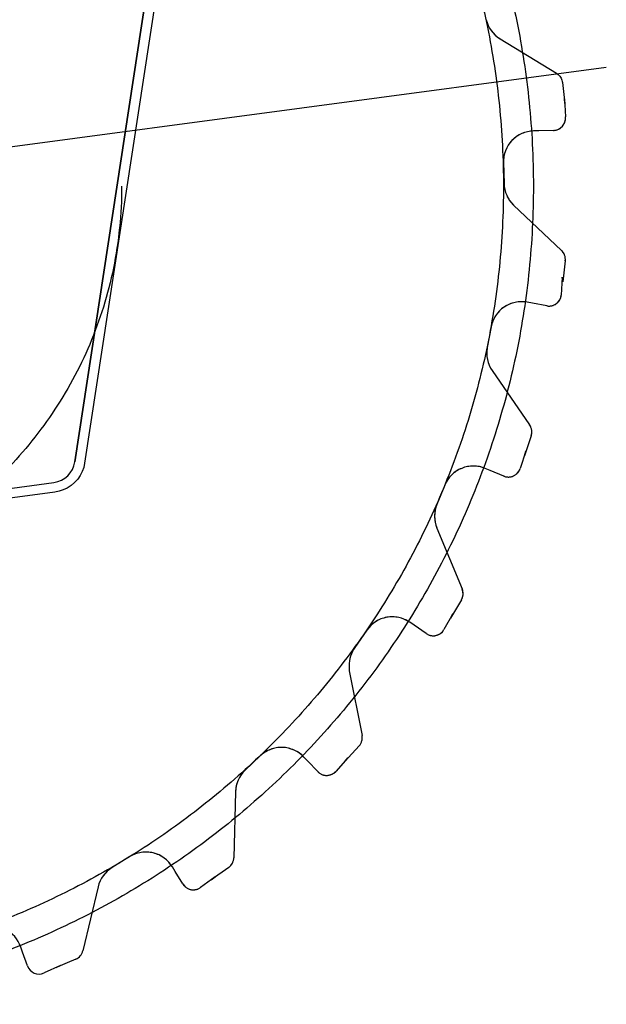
# Model space of a CAD drawing. Extents: x 26250 to 211390, y 12641 to 169243.
# Tile 47 of 132: x 95739 to 96216, y 25609 to 26409. Entities that reach past the tile are written whole.
import ezdxf

# ---------------------------------------------------------------- set-up
doc = ezdxf.new("R2010")
doc.units = 0
doc.header["$LTSCALE"] = 212.5
doc.linetypes.add('CENTER', pattern=[50.5, 30, -9, 2.5, -9])
doc.linetypes.add('HIDDEN', pattern=[12.6, 8.4, -4.2])
doc.layers.add('11', color=7, linetype='CONTINUOUS')

# ---------------------------------------------------------------- blocks, each defined once
blk = doc.blocks.new('*G142')
at = {"layer": '11', "color": 7, "linetype": 'CONTINUOUS'}
for p, q in [((95896.68, 26787.45), (95784.04, 26049.86)), ((95784.04, 26049.86), (95895.86, 26782.05)), ((95903.24, 26777.37), (95791.91, 26048.64)), ((96129.34, 26393.32), (96174.99, 26365.44)), ((96179.84, 26357.91), (96181.95, 26340.76)), ((96181.95, 26340.76), (96181.47, 26344.66)), ((96181.47, 26344.66), (96182.38, 26329.95)), ((96160.79, 26318.6), (96156.49, 26318.5)), ((96172.71, 26318.93), (96160.79, 26318.6)), ((96132.05, 26292.88), (96132.48, 26275.8)), ((96140.29, 26258.27), (96179.14, 26221.5)), ((96182.21, 26213.14), (96180.18, 26195.97)), ((96179.72, 26199.78), (96178.99, 26185.26)), ((96180.18, 26195.97), (96179.72, 26199.78)), ((96155.51, 26178.63), (96151.28, 26179.44)), ((96167.24, 26176.48), (96155.51, 26178.63)), ((96122.05, 26159.46), (96118.92, 26142.66)), ((96122.91, 26123.89), (96153.28, 26079.85)), ((96154.54, 26071.03), (96148.99, 26054.66)), ((96150.16, 26058.41), (96145.59, 26044.42)), ((96148.99, 26054.66), (96150.16, 26058.41)), ((96121.25, 26042.83), (96117.28, 26044.49)), ((96132.27, 26038.28), (96121.25, 26042.83)), ((95289.17, 25969.38), (95766.9, 26033.05)), ((96084.54, 26031.03), (96077.98, 26015.25)), ((95767.9, 26025.33), (95290.21, 25961.6)), ((96077.98, 25996.06), (96098.52, 25946.67)), ((96097.93, 25937.78), (96089.09, 25922.92)), ((96059.5, 25917.12), (96055.96, 25919.57)), ((96091.02, 25926.35), (96083.64, 25913.62)), ((96089.09, 25922.92), (96091.02, 25926.35)), ((96021.13, 25913.21), (96011.44, 25899.14)), ((96069.34, 25910.38), (96059.5, 25917.12)), ((96006.81, 25880.28), (96017.28, 25827.78)), ((96014.84, 25819.21), (96003.11, 25806.51)), ((95934.62, 25811.14), (95922.22, 25799.39)), ((95972.96, 25806.99), (95970.01, 25810.12)), ((95981.19, 25798.35), (95972.96, 25806.99)), ((96005.71, 25809.46), (95995.85, 25798.54)), ((96003.11, 25806.51), (96005.71, 25809.46)), ((95914.41, 25781.86), (95913.09, 25728.38)), ((95828.78, 25729.29), (95814.2, 25720.38)), ((95865.42, 25717.26), (95863.18, 25720.94)), ((95908.93, 25720.51), (95894.81, 25710.52)), ((95871.67, 25707.1), (95865.42, 25717.26)), ((95897.97, 25712.87), (95886.05, 25704.24)), ((95894.81, 25710.52), (95897.97, 25712.87)), ((95802.92, 25704.85), (95790.51, 25652.82)), ((95741.57, 25651.85), (95740.15, 25655.91)), ((95745.57, 25640.62), (95741.57, 25651.85)), ((95772.5, 25640.79), (95759.04, 25634.83)), ((95784.81, 25645.98), (95768.92, 25639.15)), ((95768.92, 25639.15), (95772.5, 25640.79))]:
    blk.add_line(p, q, dxfattribs=at)
at = {"layer": '11', "color": 7, "linetype": 'HIDDEN'}
for p, q in [((96129.34, 26393.32), (96174.99, 26365.44)), ((96179.84, 26357.91), (96181.95, 26340.76)), ((96181.95, 26340.76), (96181.47, 26344.66)), ((96181.47, 26344.66), (96182.38, 26329.95)), ((96160.79, 26318.6), (96156.49, 26318.5)), ((96172.71, 26318.93), (96160.79, 26318.6)), ((96132.05, 26292.88), (96132.48, 26275.8)), ((96140.29, 26258.27), (96179.14, 26221.5)), ((96182.21, 26213.14), (96180.18, 26195.97)), ((96179.72, 26199.78), (96178.99, 26185.26)), ((96180.18, 26195.97), (96179.72, 26199.78)), ((96155.51, 26178.63), (96151.28, 26179.44)), ((96167.24, 26176.48), (96155.51, 26178.63)), ((96122.05, 26159.46), (96118.92, 26142.66)), ((96122.91, 26123.89), (96153.28, 26079.85)), ((96154.54, 26071.03), (96148.99, 26054.66)), ((96150.16, 26058.41), (96145.59, 26044.42)), ((96148.99, 26054.66), (96150.16, 26058.41)), ((96121.25, 26042.83), (96117.28, 26044.49)), ((96132.27, 26038.28), (96121.25, 26042.83)), ((96084.54, 26031.03), (96077.98, 26015.25)), ((96077.98, 25996.06), (96098.52, 25946.67)), ((96097.93, 25937.78), (96089.09, 25922.92)), ((96059.5, 25917.12), (96055.96, 25919.57)), ((96091.02, 25926.35), (96083.64, 25913.62)), ((96089.09, 25922.92), (96091.02, 25926.35)), ((96021.13, 25913.21), (96011.44, 25899.14)), ((96069.34, 25910.38), (96059.5, 25917.12)), ((96006.81, 25880.28), (96017.28, 25827.78)), ((96014.84, 25819.21), (96003.11, 25806.51)), ((95934.62, 25811.14), (95922.22, 25799.39)), ((95972.96, 25806.99), (95970.01, 25810.12)), ((95981.19, 25798.35), (95972.96, 25806.99)), ((96005.71, 25809.46), (95995.85, 25798.54)), ((96003.11, 25806.51), (96005.71, 25809.46)), ((95914.41, 25781.86), (95913.09, 25728.38)), ((95828.78, 25729.29), (95814.2, 25720.38)), ((95865.42, 25717.26), (95863.18, 25720.94)), ((95908.93, 25720.51), (95894.81, 25710.52)), ((95871.67, 25707.1), (95865.42, 25717.26)), ((95897.97, 25712.87), (95886.05, 25704.24)), ((95894.81, 25710.52), (95897.97, 25712.87)), ((95802.92, 25704.85), (95790.51, 25652.82)), ((95741.57, 25651.85), (95740.15, 25655.91))]:
    blk.add_line(p, q, dxfattribs=at)
at = {"layer": '11', "color": 7, "linetype": 'CENTER'}
blk.add_line((94688.37, 26166.47), (96215.53, 26370.24), dxfattribs=at)
at = {"layer": '11', "color": 7, "linetype": 'CONTINUOUS'}
for points in [[(96174.99, 26365.44), (96175.74, 26364.94), (96176.45, 26364.36), (96177.12, 26363.71), (96177.73, 26363), (96178.28, 26362.23), (96178.75, 26361.41), (96179.15, 26360.56), (96179.46, 26359.69), (96179.69, 26358.8), (96179.84, 26357.91)], [(95791.91, 26048.64), (95791.19, 26045.3), (95790.02, 26041.97), (95788.39, 26038.74), (95786.32, 26035.7), (95783.84, 26032.94), (95781.01, 26030.54), (95777.91, 26028.56), (95774.63, 26027.02), (95771.26, 26025.95), (95767.9, 26025.33)], [(96011.44, 25899.14), (96010.4, 25897.5), (96009.47, 25895.77), (96008.65, 25893.95), (96007.96, 25892.07), (96007.41, 25890.13), (96007, 25888.15), (96006.73, 25886.16), (96006.62, 25884.17), (96006.64, 25882.21), (96006.81, 25880.28)]]:
    blk.add_lwpolyline(points, dxfattribs=at)
at = {"layer": '11', "color": 7, "linetype": 'HIDDEN'}
for points in [[(96174.99, 26365.44), (96175.74, 26364.94), (96176.45, 26364.36), (96177.12, 26363.71), (96177.73, 26363), (96178.28, 26362.23), (96178.75, 26361.41), (96179.15, 26360.56), (96179.46, 26359.69), (96179.69, 26358.8), (96179.84, 26357.91)], [(96011.44, 25899.14), (96010.4, 25897.5), (96009.47, 25895.77), (96008.65, 25893.95), (96007.96, 25892.07), (96007.41, 25890.13), (96007, 25888.15), (96006.73, 25886.16), (96006.62, 25884.17), (96006.64, 25882.21), (96006.81, 25880.28)]]:
    blk.add_lwpolyline(points, dxfattribs=at)
at = {"layer": '11', "color": 7, "linetype": 'CENTER'}
blk.add_circle((95492.01, 26273.69), 664.3, dxfattribs=at)
at = {"layer": '11', "color": 7, "linetype": 'HIDDEN'}
for radius in [640, 330]:
    blk.add_circle((95492.01, 26273.69), radius, dxfattribs=at)
at = {"layer": '11', "color": 7, "linetype": 'CONTINUOUS'}
for centre, radius, start, end in [((96142.37, 26414.66), 25, -166.55923, -121.41061), ((96172.43, 26328.93), 10, -88.39011, 5.89206), ((96157.04, 26293.5), 25, 91.27939, -178.57343), ((96157.46, 26276.42), 24.99, -178.57428, -133.40775), ((96172.27, 26214.24), 10.01, -6.26938, 46.57925), ((96169.05, 26186.31), 10, -100.40694, -6.06744), ((96146.63, 26154.87), 25, 79.28674, 169.42714), ((96143.52, 26138.08), 25.02, 169.45084, -145.43524), ((96145.04, 26074.17), 10.01, -18.28406, 34.55688), ((95764.27, 26052.87), 19.99, -82.44275, -8.67636), ((96107.62, 26021.44), 25, 67.27401, 157.43842), ((96136.08, 26047.53), 10, -112.38765, -18.09351), ((96101.06, 26005.66), 25, 157.43613, -157.41037), ((96089.3, 25942.82), 9.99, -30.30124, 22.61401), ((96041.72, 25899.02), 25, 55.2672, 145.43826), ((96074.99, 25918.63), 10, -124.39853, -30.09247), ((96007.45, 25825.94), 9.99, -42.31647, 10.59583), ((95951.81, 25792.98), 25, 43.28052, 133.43654), ((95939.4, 25781.24), 24.99, 133.4313, 178.59102), ((95988.43, 25805.25), 10, -136.39841, -42.10757), ((95841.82, 25707.96), 25, 31.26599, 121.43474), ((95903.09, 25728.63), 10, -54.27386, -1.41473), ((95827.25, 25699.05), 25, 121.44084, 166.58716), ((95880.19, 25712.34), 10, -148.41289, -54.08743), ((95716.55, 25647.66), 25, 19.27727, 109.4343), ((95780.79, 25655.13), 9.99, -66.31604, -13.39612), ((95754.99, 25643.97), 10, -160.39691, -66.11035)]:
    blk.add_arc(centre, radius, start, end, dxfattribs=at)
at = {"layer": '11', "color": 7, "linetype": 'HIDDEN'}
for centre, radius, start, end in [((96142.37, 26414.66), 25, -166.55923, -121.41061), ((96172.43, 26328.93), 10, -88.39011, 5.89206), ((96157.04, 26293.5), 25, 91.27939, -178.57343), ((96157.46, 26276.42), 24.99, -178.57428, -133.40775), ((96172.27, 26214.24), 10.01, -6.26938, 46.57925), ((96169.05, 26186.31), 10, -100.40694, -6.06744), ((96146.63, 26154.87), 25, 79.28674, 169.42714), ((96143.52, 26138.08), 25.02, 169.45084, -145.43524), ((96145.04, 26074.17), 10.01, -18.28406, 34.55688), ((96107.62, 26021.44), 25, 67.27401, 157.43842), ((96136.08, 26047.53), 10, -112.38765, -18.09351), ((96101.06, 26005.66), 25, 157.43613, -157.41037), ((96089.3, 25942.82), 9.99, -30.30124, 22.61401), ((96041.72, 25899.02), 25, 55.2672, 145.43826), ((96074.99, 25918.63), 10, -124.39853, -30.09247), ((96007.45, 25825.94), 9.99, -42.31647, 10.59583), ((95951.81, 25792.98), 25, 43.28052, 133.43654), ((95939.4, 25781.24), 24.99, 133.4313, 178.59102), ((95988.43, 25805.25), 10, -136.39841, -42.10757), ((95841.82, 25707.96), 25, 31.26599, 121.43474), ((95903.09, 25728.63), 10, -54.27386, -1.41473), ((95827.25, 25699.05), 25, 121.44084, 166.58716), ((95880.19, 25712.34), 10, -148.41289, -54.08743), ((95780.79, 25655.13), 9.99, -66.31604, -13.39612)]:
    blk.add_arc(centre, radius, start, end, dxfattribs=at)

msp = doc.modelspace()

# ---------------------------------------------------------------- block references
at = {"layer": '11', "color": 7, "linetype": 'CONTINUOUS'}
msp.add_blockref('*G142', (0, 0), dxfattribs=at)

doc.saveas('drawing.dxf')
